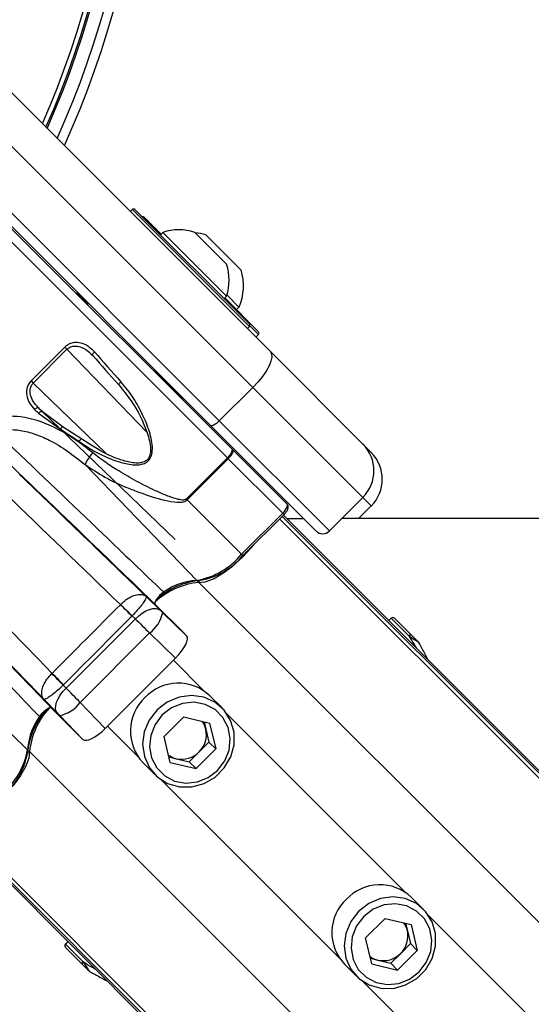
# Paper-space layout '3M DUO In Ground Anchor' of a CAD drawing. Header units: millimetres. Extents: x 10 to 10335, y 20 to 7920.
# Tile 80 of 116: x 3702 to 3756, y 7688 to 7792. Entities that reach past the tile are written whole.
import ezdxf

# ---------------------------------------------------------------- set-up
doc = ezdxf.new("R2010")
doc.units = ezdxf.units.MM

psp = doc.layouts.new('3M DUO In Ground Anchor')

# ---------------------------------------------------------------- linework, layer by layer
at = {"color": 7, "linetype": 'Continuous', "lineweight": 25}
for p, q in [((3698.57, 7786.62), (3728.56, 7756.64)), ((3726.7, 7752.84), (3696.71, 7782.83)), ((3693.18, 7779.29), (3723.16, 7749.3)), ((3722.21, 7748.84), (3692.23, 7778.83)), ((3713.97, 7771.65), (3713.76, 7771.44)), ((3714.25, 7771.65), (3726.35, 7759.56)), ((3715.22, 7770.83), (3717.01, 7769.03)), ((3724.56, 7746.28), (3701, 7769.84)), ((3717.21, 7769.23), (3716.94, 7768.96)), ((3717.21, 7769.23), (3723.93, 7762.51)), ((3720.56, 7769.23), (3723.92, 7765.87)), ((3721.74, 7768.97), (3725.45, 7765.26)), ((3708.21, 7762.7), (3709.27, 7761.64)), ((3723.66, 7762.24), (3723.93, 7762.51)), ((3723.96, 7762.62), (3725.24, 7761.34)), ((3709.34, 7761.71), (3709.23, 7761.61)), ((3709.34, 7761.71), (3709.23, 7761.61)), ((3723.73, 7762.31), (3727.31, 7758.74)), ((3724.97, 7761.07), (3725.24, 7761.34)), ((3726.13, 7759.06), (3726.35, 7759.27)), ((3727.03, 7758.17), (3727.31, 7758.45)), ((3706.83, 7757.11), (3703.27, 7753.54)), ((3703.5, 7753.31), (3707.06, 7756.88)), ((3707.06, 7756.88), (3706.83, 7757.11)), ((3728.56, 7756.64), (3738.33, 7746.86)), ((3716.3, 7754.54), (3716.41, 7754.64)), ((3716.3, 7754.54), (3716.41, 7754.64)), ((3716.34, 7754.57), (3719.18, 7751.73)), ((3703.27, 7753.54), (3703.5, 7753.31)), ((3717.23, 7753.68), (3717.3, 7753.75)), ((3717.23, 7753.68), (3717.3, 7753.75)), ((3723.16, 7749.3), (3726.7, 7752.84)), ((3738.33, 7741.21), (3726.7, 7752.84)), ((3704.06, 7750.12), (3706.37, 7748.42)), ((3706.67, 7748.64), (3704.45, 7750.3)), ((3704.45, 7750.3), (3718.48, 7736.78)), ((3723.16, 7749.3), (3734.8, 7737.67)), ((3706.37, 7748.42), (3708.33, 7747.15)), ((3708.63, 7747.39), (3706.67, 7748.64)), ((3733.38, 7737.67), (3722.21, 7748.84)), ((3738.33, 7746.86), (3739.22, 7745.97)), ((3724.59, 7746.25), (3724.56, 7746.28)), ((3730.33, 7740.51), (3724.59, 7746.25)), ((3708.97, 7744.7), (3720.8, 7732.45)), ((3724.02, 7745.41), (3719.68, 7741.07)), ((3719.77, 7740.97), (3724.11, 7745.31)), ((3724.02, 7745.41), (3724.11, 7745.31)), ((3724.11, 7745.31), (3729.86, 7739.57)), ((3719.77, 7740.97), (3719.68, 7741.07)), ((3719.77, 7740.97), (3725.52, 7735.23)), ((3734.8, 7737.67), (3738.33, 7741.21)), ((3725.52, 7735.23), (3729.86, 7739.57)), ((3737.88, 7738.98), (3739.22, 7740.32)), ((3725.66, 7735.08), (3730, 7739.42)), ((3729.93, 7739.35), (4299.62, 7169.67)), ((3732.08, 7738.97), (3730.31, 7738.97)), ((3715.43, 7730.74), (3716.92, 7729.29)), ((3712.71, 7729.88), (3712.73, 7729.9)), ((3719.31, 7727), (3716.39, 7729.91)), ((3706.96, 7721.05), (3714.29, 7728.38)), ((3713.95, 7728.71), (3713.93, 7728.68)), ((3714.29, 7728.38), (3713.95, 7728.71)), ((3717.17, 7729.04), (3719.7, 7726.6)), ((3741.33, 7728.45), (3741.08, 7728.21)), ((3743.45, 7726.68), (3741.68, 7728.45)), ((3719.28, 7727.03), (3719.31, 7727)), ((3719.7, 7726.6), (3719.28, 7727.03)), ((3690.65, 7726.37), (3702.9, 7714.55)), ((3715.79, 7726.89), (3708.46, 7719.55)), ((3718.54, 7724.24), (3715.79, 7726.89)), ((3718.54, 7724.24), (3711.11, 7716.8)), ((3705.47, 7722.59), (3705.49, 7722.62)), ((3706.71, 7721.41), (3706.66, 7721.36)), ((3706.66, 7721.36), (3706.96, 7721.05)), ((3706.06, 7718.42), (3704.63, 7719.89)), ((3723.45, 7718.97), (3722.16, 7720.26)), ((3708.35, 7716.03), (3705.43, 7718.95)), ((3708.46, 7719.55), (3711.11, 7716.8)), ((3708.74, 7715.64), (3706.3, 7718.17)), ((3719.4, 7718.02), (3717.33, 7715.94)), ((3719.4, 7718.02), (3722.13, 7717.37)), ((3721.55, 7717.5), (3721.74, 7716.72)), ((3721.74, 7716.72), (3722.07, 7715.35)), ((3722.13, 7717.37), (3722.78, 7714.64)), ((3708.74, 7715.64), (3708.32, 7716.06)), ((3708.35, 7716.03), (3708.32, 7716.06)), ((3717.98, 7713.21), (3717.33, 7715.94)), ((3720.71, 7712.56), (3722.78, 7714.64)), ((3721.03, 7714.31), (3722.07, 7715.35)), ((3722.07, 7715.35), (3722.78, 7714.64)), ((3717.84, 7713.79), (3718.63, 7713.6)), ((3718.63, 7713.6), (3719.99, 7713.28)), ((3719.99, 7713.28), (3721.03, 7714.31)), ((3715.09, 7713.19), (3716.38, 7711.9)), ((3717.98, 7713.21), (3720.71, 7712.56)), ((3719.99, 7713.28), (3720.71, 7712.56)), ((3695.99, 7705.41), (3807.63, 7593.78)), ((3744.74, 7697.67), (3743.45, 7698.96)), ((3740.7, 7696.72), (3738.62, 7694.65)), ((3740.7, 7696.72), (3743.43, 7696.07)), ((3742.85, 7696.21), (3743.04, 7695.42)), ((3743.43, 7696.07), (3744.08, 7693.34)), ((3743.04, 7695.42), (3743.36, 7694.06)), ((3707.14, 7694.27), (3706.89, 7694.01)), ((3739.28, 7691.92), (3738.62, 7694.65)), ((3742.33, 7693.02), (3743.36, 7694.06)), ((3743.36, 7694.06), (3744.08, 7693.34)), ((3708.66, 7691.89), (3706.89, 7693.66)), ((3741.29, 7691.98), (3742.33, 7693.02)), ((3742.01, 7691.26), (3744.08, 7693.34)), ((3736.38, 7691.89), (3737.67, 7690.6)), ((3739.14, 7692.5), (3739.92, 7692.31)), ((3739.28, 7691.92), (3742.01, 7691.26)), ((3739.92, 7692.31), (3741.29, 7691.98)), ((3741.29, 7691.98), (3742.01, 7691.26)), ((3709.5, 7691.08), (3709.66, 7690.99))]:
    psp.add_line(p, q, dxfattribs=at)
at = {"color": 8, "linetype": 'Continuous', "lineweight": 25}
for p, q in [((3726.35, 7759.27), (3713.97, 7771.65)), ((3699.58, 7769.84), (3724.02, 7745.41)), ((3727.31, 7758.45), (3726.4, 7759.36)), ((3707.06, 7756.88), (3715.52, 7748.08)), ((3711.15, 7745.94), (3703.5, 7753.31)), ((3704.04, 7750.7), (3704.46, 7750.29)), ((3739.22, 7740.32), (3738.33, 7741.21)), ((3729.86, 7739.57), (3730, 7739.42)), ((3729.54, 7738.96), (4424.24, 7044.26)), ((3729.8, 7739.21), (4307.23, 7161.78)), ((3725.52, 7735.23), (3725.66, 7735.08)), ((3721, 7732.24), (4417.61, 7035.62)), ((3741.33, 7728.45), (3743.19, 7726.59)), ((3718.31, 7724), (3721.52, 7720.78)), ((3723.97, 7718.34), (3742.82, 7699.49)), ((3711.34, 7717.04), (3714.56, 7713.82)), ((3703.11, 7714.35), (4399.72, 7017.73)), ((3717.01, 7711.37), (3735.86, 7692.52)), ((3696.13, 7705.55), (4273.96, 7127.72)), ((3696.38, 7705.8), (4391.68, 7010.5)), ((3745.27, 7697.04), (4245.2, 7197.11)), ((3706.89, 7694.01), (3708.75, 7692.15)), ((3738.31, 7690.08), (4238.24, 7190.14))]:
    psp.add_line(p, q, dxfattribs=at)
at = {"color": 7, "linetype": 'Continuous', "lineweight": 25, "flags": 128}
for points in [[(3709.79, 7756.22), (3709.77, 7756.24), (3709.77, 7756.28), (3709.77, 7756.32), (3709.79, 7756.37), (3709.82, 7756.43), (3709.87, 7756.49), (3709.92, 7756.54), (3709.97, 7756.6)], [(3728.56, 7756.64), (3728.69, 7756.39), (3728.72, 7756.05), (3728.62, 7755.62), (3728.42, 7755.12), (3728.11, 7754.57), (3727.71, 7754), (3727.23, 7753.41), (3726.7, 7752.84)], [(3712.54, 7753.11), (3712.53, 7753.13), (3712.53, 7753.15), (3712.55, 7753.19), (3712.57, 7753.23), (3712.61, 7753.28), (3712.65, 7753.34), (3712.71, 7753.4), (3712.77, 7753.45)], [(3703.64, 7750.53), (3703.7, 7750.58), (3703.76, 7750.63), (3703.82, 7750.66), (3703.87, 7750.69), (3703.92, 7750.71), (3703.97, 7750.72), (3704.01, 7750.71), (3704.04, 7750.7)], [(3704.06, 7750.12), (3704.12, 7750.17), (3704.17, 7750.22), (3704.23, 7750.26), (3704.29, 7750.29), (3704.34, 7750.31), (3704.38, 7750.32), (3704.42, 7750.31), (3704.45, 7750.3)], [(3723.16, 7749.3), (3723.02, 7749.17), (3722.87, 7749.05), (3722.73, 7748.95), (3722.59, 7748.87), (3722.47, 7748.82), (3722.36, 7748.8), (3722.28, 7748.8), (3722.21, 7748.84)], [(3706.37, 7748.42), (3706.42, 7748.49), (3706.47, 7748.56), (3706.52, 7748.62), (3706.57, 7748.66), (3706.61, 7748.68), (3706.64, 7748.69), (3706.66, 7748.67), (3706.67, 7748.64)], [(3708.63, 7747.39), (3708.63, 7747.41), (3708.61, 7747.42), (3708.58, 7747.4), (3708.54, 7747.38), (3708.49, 7747.33), (3708.44, 7747.28), (3708.39, 7747.22), (3708.33, 7747.15)], [(3724.11, 7745.31), (3724.25, 7745.46), (3724.37, 7745.6), (3724.47, 7745.74), (3724.55, 7745.88), (3724.6, 7746), (3724.63, 7746.11), (3724.62, 7746.19), (3724.59, 7746.25)], [(4492.47, 7739.34), (4449.64, 7739.31), (4406.8, 7739.29), (4363.97, 7739.27), (4321.14, 7739.25), (4278.3, 7739.23), (4235.47, 7739.21), (4192.64, 7739.19), (4149.8, 7739.17), (4106.97, 7739.15), (4064.14, 7739.13), (4021.31, 7739.11), (3978.47, 7739.09), (3935.64, 7739.07), (3892.81, 7739.05), (3849.97, 7739.03), (3807.14, 7739.01), (3764.31, 7738.99), (3736.1, 7738.98)], [(3721, 7732.24), (3721.68, 7732.31), (3722.55, 7732.63), (3723.53, 7733.2), (3724.57, 7733.97), (3725.6, 7734.9), (3726.56, 7735.92), (3726.83, 7736.25)], [(3693.65, 7734.88), (3695.13, 7733.34), (3696.62, 7731.8), (3698.11, 7730.26), (3699.59, 7728.73), (3701.07, 7727.2), (3702.55, 7725.67), (3704.02, 7724.14), (3705.49, 7722.62)], [(3704.63, 7719.89), (3703.02, 7721.55), (3701.42, 7723.22), (3699.81, 7724.88), (3698.19, 7726.56), (3696.57, 7728.23), (3694.95, 7729.91), (3693.33, 7731.59), (3691.7, 7733.27)], [(3713.93, 7728.68), (3713.79, 7728.82), (3713.64, 7728.96), (3713.49, 7729.11), (3713.34, 7729.26), (3713.18, 7729.42), (3713.03, 7729.57), (3712.87, 7729.73), (3712.71, 7729.88)], [(3714.29, 7728.38), (3714.65, 7728.71), (3715.02, 7728.99), (3715.4, 7729.22), (3715.78, 7729.38), (3716.13, 7729.47), (3716.44, 7729.48), (3716.71, 7729.42), (3716.92, 7729.29)], [(3743.19, 7726.59), (3743.23, 7726.62), (3743.27, 7726.65), (3743.31, 7726.67), (3743.34, 7726.69), (3743.38, 7726.7), (3743.41, 7726.7), (3743.43, 7726.7), (3743.45, 7726.68)], [(3706.71, 7721.41), (3706.57, 7721.55), (3706.42, 7721.69), (3706.27, 7721.84), (3706.12, 7721.99), (3705.96, 7722.15), (3705.8, 7722.31), (3705.65, 7722.46), (3705.49, 7722.62)], [(3706.06, 7718.42), (3705.92, 7718.63), (3705.86, 7718.9), (3705.87, 7719.22), (3705.96, 7719.57), (3706.12, 7719.94), (3706.35, 7720.32), (3706.63, 7720.7), (3706.96, 7721.05)], [(3716.58, 7718.76), (3715.75, 7717.68), (3715.23, 7716.44), (3715.06, 7715.12), (3715.24, 7713.82), (3715.77, 7712.65), (3716.61, 7711.68), (3717.69, 7710.99), (3718.94, 7710.63), (3720.26, 7710.62), (3721.55, 7710.97), (3722.73, 7711.66), (3723.69, 7712.62), (3724.37, 7713.79), (3724.72, 7715.08), (3724.72, 7716.4), (3724.36, 7717.65), (3723.67, 7718.73), (3722.7, 7719.57), (3721.52, 7720.1), (3720.22, 7720.29), (3718.91, 7720.11), (3717.66, 7719.59), (3716.58, 7718.76)], [(3717.13, 7718.22), (3716.37, 7717.22), (3715.91, 7716.07), (3715.79, 7714.86), (3716.01, 7713.68), (3716.56, 7712.63), (3717.39, 7711.79), (3718.44, 7711.24), (3719.62, 7711.02), (3720.84, 7711.14), (3721.99, 7711.6), (3722.98, 7712.36), (3723.74, 7713.36), (3724.2, 7714.51), (3724.32, 7715.72), (3724.1, 7716.9), (3723.55, 7717.95), (3722.72, 7718.79), (3721.67, 7719.34), (3720.49, 7719.56), (3719.27, 7719.44), (3718.12, 7718.98), (3717.13, 7718.22)], [(3703.11, 7714.35), (3703.04, 7713.66), (3702.71, 7712.8), (3702.14, 7711.81), (3701.37, 7710.77), (3700.44, 7709.74), (3699.43, 7708.79), (3699.1, 7708.51)], [(3737.88, 7697.46), (3737.05, 7696.39), (3736.53, 7695.14), (3736.35, 7693.82), (3736.54, 7692.53), (3737.07, 7691.35), (3737.91, 7690.38), (3738.99, 7689.69), (3740.24, 7689.33), (3741.56, 7689.32), (3742.85, 7689.68), (3744.02, 7690.36), (3744.99, 7691.32), (3745.67, 7692.49), (3746.02, 7693.79), (3746.02, 7695.11), (3745.65, 7696.35), (3744.96, 7697.44), (3743.99, 7698.28), (3742.82, 7698.81), (3741.52, 7698.99), (3740.2, 7698.82), (3738.96, 7698.29), (3737.88, 7697.46)], [(3738.42, 7696.92), (3737.66, 7695.93), (3737.21, 7694.77), (3737.08, 7693.56), (3737.3, 7692.38), (3737.85, 7691.33), (3738.69, 7690.5), (3739.74, 7689.95), (3740.92, 7689.72), (3742.13, 7689.85), (3743.28, 7690.31), (3744.28, 7691.06), (3745.04, 7692.06), (3745.5, 7693.21), (3745.62, 7694.43), (3745.4, 7695.61), (3744.85, 7696.66), (3744.01, 7697.49), (3742.96, 7698.04), (3741.78, 7698.26), (3740.57, 7698.14), (3739.42, 7697.68), (3738.42, 7696.92)], [(3708.75, 7692.15), (3708.72, 7692.11), (3708.69, 7692.08), (3708.67, 7692.04), (3708.65, 7692), (3708.64, 7691.97), (3708.64, 7691.94), (3708.65, 7691.91), (3708.66, 7691.89)]]:
    psp.add_lwpolyline(points, dxfattribs=at)
at = {"color": 7, "linetype": 'Continuous', "lineweight": 25}
for centre, radius, start, end in [((3615.69, 7819.66), 100, 335.6403, 204.3597), ((3615.69, 7819.66), 99, 335.8585, 204.1415), ((3615.69, 7819.66), 97.6, 336.1709, 203.8291), ((3714.11, 7771.51), 0.2, 45, 135), ((3715.08, 7770.69), 0.2, 45, 105), ((3718.88, 7764.19), 5.32, 71.5409, 108.3384), ((3720.06, 7763.58), 5.65, 72.7009, 84.621), ((3718.88, 7764.19), 5.32, 341.6616, 18.4591), ((3720.06, 7763.58), 5.65, 336.6102, 17.2991), ((3707.86, 7762.35), 0.5, 45, 70.8419), ((3726.2, 7759.42), 0.2, 315, 45), ((3727.17, 7758.59), 0.2, 315, 45), ((3718.83, 7751.38), 0.5, 19.1581, 45), ((3735.5, 7744.04), 4, 315, 45), ((3713.23, 7742.85), 4.64, 138.0812, 156.4811), ((3723.31, 7746.45), 1.26, 304.235, 352.1382), ((3736.39, 7743.14), 4, 315, 45), ((3734.09, 7738.38), 1, 225, 315), ((3719.42, 7740.19), 7.86, 280.0673, 320.8755), ((3719.89, 7739.78), 7.43, 280.0673, 320.8755), ((3721.83, 7724.19), 8.09, 95.9025, 132.165), ((3722.04, 7724.15), 8.36, 95.866, 131.9458), ((3720.98, 7732.62), 0.258, 223.8724, 322.0923), ((3908.03, 7930.14), 279.72, 225.7156, 226.0656), ((3713.68, 7729.76), 3.57, 306.352, 348.3936), ((3741.51, 7728.27), 0.25, 45, 134), ((3744.1, 7725.85), 0.135, 21.9496, 44.8248), ((3505.29, 7527.36), 279.62, 43.9338, 44.2846), ((3718.83, 7716.73), 4.85, 46.7123, 136.7586), ((3718.62, 7716.52), 4.85, 133.2414, 223.2877), ((3711.13, 7713.32), 8.3, 138.3979, 174.1918), ((3711.16, 7713.52), 8.09, 137.8114, 174.0936), ((3705.58, 7721.67), 3.57, 281.6064, 323.648), ((3719.23, 7716.15), 2.57, 314.3904, 12.6484), ((3719.5, 7716.19), 2.3, 13.3779, 36.4467), ((3695.16, 7715.92), 7.86, 309.1245, 349.9327), ((3702.72, 7714.36), 0.258, 307.9077, 46.1276), ((3695.56, 7715.46), 7.43, 309.1245, 349.9327), ((3719.16, 7715.84), 2.3, 233.5533, 256.6221), ((3719.19, 7716.11), 2.57, 257.3516, 315.6096), ((3740.13, 7695.43), 4.85, 46.7123, 136.7586), ((3739.91, 7695.22), 4.85, 133.2414, 223.2877), ((3740.8, 7694.89), 2.3, 13.3779, 36.4467), ((3740.53, 7694.86), 2.57, 314.3904, 12.6484), ((3707.07, 7693.84), 0.25, 136, 225), ((3740.46, 7694.54), 2.3, 233.5533, 256.6221), ((3740.49, 7694.82), 2.57, 257.3516, 315.6096), ((3709.5, 7691.25), 0.135, 225.1752, 248.0504)]:
    psp.add_arc(centre, radius, start, end, dxfattribs=at)
at = {"color": 8, "linetype": 'Continuous', "lineweight": 25}
for centre, radius, start, end in [((3615.69, 7819.66), 97.43, 336.2097, 203.7903), ((3615.69, 7819.66), 96.93, 336.3244, 203.6756), ((3721.2, 7725.71), 6.75, 93.4091, 130.2725), ((3709.85, 7714.04), 6.97, 141.524, 175.7784)]:
    psp.add_arc(centre, radius, start, end, dxfattribs=at)
at = {"color": 7, "linetype": 'Continuous', "lineweight": 25}
for centre, major_axis, ratio, start_param, end_param in [((3718.42, 7749.1), (-18.73, 20.3), 0.059805, 1.158215, 1.317312), ((3718.71, 7749.37), (-19.01, 20.58), 0.058954, 1.158146, 1.317244), ((3711.99, 7742.65), (20.12, -19.48), 0.005812, 4.290231, 4.312892), ((3712.27, 7742.94), (19.84, -19.2), 0.005896, 4.290229, 4.312889), ((3693.76, 7752.95), (116.85, -113.05), 0.005607, 4.788907, 4.904292), ((3692.03, 7751.15), (118.59, -114.85), 0.005437, 4.788915, 4.892995), ((3729.63, 7739.8), (0.707, 0.707), 0.332984, 4.712389, 6.283185), ((-3246.43, 1038.33), (9081.39, 8901.73), 0.011208, 5.573168, 5.574405), ((3717.1, 7729.12), (0.359, -0.348), 0.005609, 4.184307, 4.91652), ((-3245.54, 1037.44), (9080.52, 8902.64), 0.011378, 5.573167, 5.574404), ((3715.36, 7727.32), (2.13, -2.12), 0.000935, 4.184397, 4.91661), ((3717.93, 7724.83), (1.77, 1.77), 0.341198, 4.71516, 6.283816), ((3708.03, 7719.98), (-2.12, 2.13), 0.000935, 4.508168, 5.240381), ((3706.23, 7718.24), (-0.348, 0.359), 0.005609, 4.508258, 5.240471), ((3710.51, 7717.41), (1.77, 1.77), 0.341198, 3.140962, 4.709618)]:
    psp.add_ellipse(centre, major_axis=major_axis, ratio=ratio, start_param=start_param, end_param=end_param, dxfattribs=at)
for points, knots in [([(3709.97, 7756.6), (3709.68, 7756.88), (3709.2, 7757.33), (3708.37, 7757.6), (3707.73, 7757.6), (3707.21, 7757.43), (3706.95, 7757.21), (3706.83, 7757.11)], [0, 0, 0, 0, 0.343371, 0.565902, 0.738595, 0.878696, 1, 1, 1, 1]), ([(3707.06, 7756.88), (3707.16, 7756.96), (3707.37, 7757.13), (3707.81, 7757.24), (3708.36, 7757.2), (3709.09, 7756.9), (3709.53, 7756.47), (3709.79, 7756.22)], [0, 0, 0, 0, 0.112579, 0.245384, 0.414973, 0.641274, 1, 1, 1, 1]), ([(3703.27, 7753.54), (3703.16, 7753.41), (3702.93, 7753.14), (3702.77, 7752.6), (3702.78, 7751.93), (3703.06, 7751.18), (3703.44, 7750.75), (3703.64, 7750.53)], [0, 0, 0, 0, 0.142347, 0.284676, 0.473251, 0.728841, 1, 1, 1, 1]), ([(3704.04, 7750.7), (3703.85, 7750.9), (3703.49, 7751.3), (3703.19, 7751.96), (3703.14, 7752.53), (3703.24, 7752.99), (3703.41, 7753.21), (3703.5, 7753.31)], [0, 0, 0, 0, 0.283974, 0.545536, 0.731752, 0.867421, 1, 1, 1, 1]), ([(3708.33, 7747.15), (3708.86, 7746.79), (3709.92, 7746.08), (3711.48, 7745.34), (3712.75, 7744.91), (3713.65, 7744.71), (3714.33, 7744.64), (3714.97, 7744.7), (3715.47, 7744.9), (3715.81, 7745.24), (3716.04, 7745.72), (3716.12, 7746.41), (3716.02, 7747.26), (3715.78, 7748.17), (3715.46, 7749.08), (3714.93, 7750.28), (3714.26, 7751.47), (3713.47, 7752.62), (3713, 7753.17), (3712.77, 7753.45)], [0, 0, 0, 0, 0.110467, 0.223154, 0.298255, 0.339908, 0.382171, 0.415364, 0.448777, 0.472891, 0.496968, 0.53824, 0.59033, 0.643876, 0.69987, 0.756256, 0.87127, 0.935394, 1, 1, 1, 1]), ([(3712.54, 7753.11), (3712.99, 7752.56), (3714.22, 7751.05), (3715.39, 7748.73), (3715.94, 7746.72), (3715.88, 7745.77), (3715.69, 7745.33), (3715.4, 7745.04), (3715.11, 7744.93), (3714.76, 7744.85), (3714.09, 7744.83), (3713.05, 7745.07), (3711.06, 7745.8), (3709.67, 7746.71), (3708.63, 7747.39)], [0, 0, 0, 0, 0.12991, 0.359387, 0.464769, 0.505001, 0.527937, 0.550681, 0.578411, 0.582677, 0.615146, 0.698783, 0.774581, 1, 1, 1, 1]), ([(3709.78, 7745.94), (3709.11, 7746.46), (3707.77, 7747.5), (3705.27, 7748.94), (3702.39, 7749.89), (3699.2, 7749.78), (3696.7, 7748.76), (3695.48, 7747.68), (3695.03, 7747.28)], [0, 0, 0, 0, 0.151687, 0.303172, 0.526485, 0.711728, 0.894443, 1, 1, 1, 1]), ([(3698.38, 7747.94), (3698.57, 7748.01), (3698.95, 7748.15), (3699.76, 7748.34), (3700.84, 7748.44), (3702.23, 7748.33), (3703.7, 7747.95), (3705.37, 7747.22), (3707.15, 7746.15), (3708.36, 7745.18), (3708.97, 7744.7)], [0, 0, 0, 0, 0.051726, 0.103879, 0.215847, 0.331246, 0.469314, 0.610839, 0.803484, 1, 1, 1, 1]), ([(3700.86, 7746.92), (3704.2, 7743.72), (3709.68, 7738.48), (3715.16, 7733.24), (3717.29, 7731.2)], [0, 0, 0, 0, 0.610672, 1, 1, 1, 1]), ([(3719.68, 7741.07), (3719.65, 7741.04), (3719.61, 7741.01), (3719.5, 7740.96), (3719.24, 7740.92), (3718.77, 7741.01), (3718.19, 7741.19), (3717.38, 7741.49), (3716.13, 7742.04), (3714.43, 7742.9), (3712.67, 7743.91), (3711.1, 7744.92), (3710.22, 7745.6), (3709.78, 7745.94)], [0, 0, 0, 0, 0.0107719, 0.0133874, 0.0311197, 0.0817132, 0.1389665, 0.1965789, 0.3127755, 0.5063786, 0.7016212, 0.8502707, 1, 1, 1, 1]), ([(3716.39, 7729.91), (3714.27, 7731.96), (3708.82, 7737.21), (3703.37, 7742.47), (3700.04, 7745.67)], [0, 0, 0, 0, 0.388949, 1, 1, 1, 1]), ([(3708.97, 7744.7), (3709.66, 7744.24), (3711.07, 7743.3), (3713.5, 7742.18), (3716.06, 7741.27), (3718.03, 7740.7), (3719.24, 7740.71), (3719.6, 7740.83), (3719.72, 7740.93), (3719.77, 7740.97)], [0, 0, 0, 0, 0.2160482, 0.4434787, 0.676218, 0.906067, 0.9609637, 0.9824819, 1, 1, 1, 1]), ([(3730, 7739.42), (3730.07, 7739.49), (3730.21, 7739.64), (3730.38, 7739.9), (3730.46, 7740.14), (3730.44, 7740.37), (3730.37, 7740.46), (3730.33, 7740.51)], [0, 0, 0, 0, 0.18441, 0.426451, 0.714488, 0.860437, 1, 1, 1, 1]), ([(3704.15, 7718.05), (3702.11, 7720.19), (3696.86, 7725.67), (3691.62, 7731.14), (3688.43, 7734.48)], [0, 0, 0, 0, 0.389328, 1, 1, 1, 1]), ([(3689.67, 7735.3), (3692.88, 7731.97), (3698.13, 7726.53), (3703.39, 7721.07), (3705.43, 7718.95)], [0, 0, 0, 0, 0.611051, 1, 1, 1, 1]), ([(3717.29, 7731.2), (3717.21, 7731.14), (3717.04, 7731.02), (3716.8, 7730.78), (3716.58, 7730.53), (3716.43, 7730.28), (3716.35, 7730.08), (3716.35, 7729.96), (3716.38, 7729.92), (3716.39, 7729.91)], [0, 0, 0, 0, 0.15705, 0.314102, 0.471129, 0.628117, 0.785073, 0.942021, 1, 1, 1, 1]), ([(3712.73, 7729.9), (3712.93, 7730.08), (3713.33, 7730.45), (3713.99, 7730.82), (3714.61, 7730.99), (3715.1, 7730.96), (3715.34, 7730.83), (3715.43, 7730.74), (3715.43, 7730.74)], [0, 0, 0, 0, 0.184504, 0.375518, 0.581526, 0.809314, 0.994346, 1, 1, 1, 1]), ([(3715.43, 7730.74), (3715.43, 7730.74), (3715.45, 7730.72), (3715.45, 7730.62), (3715.3, 7730.32), (3714.97, 7729.86), (3714.52, 7729.31), (3714.14, 7728.91), (3713.95, 7728.71)], [0, 0, 0, 0, 0.005646, 0.190561, 0.418487, 0.624684, 0.815707, 1, 1, 1, 1]), ([(3743.19, 7726.59), (3743.22, 7726.58), (3743.35, 7726.49), (3743.56, 7726.35), (3743.8, 7726.19), (3743.96, 7726.08), (3744.09, 7725.99), (3744.17, 7725.93), (3744.21, 7725.91), (3744.22, 7725.9)], [0, 0, 0, 0, 0.070103, 0.395135, 0.587131, 0.731052, 0.841657, 0.936351, 1, 1, 1, 1]), ([(3744.19, 7725.94), (3744.18, 7725.95), (3744.16, 7725.98), (3744.06, 7726.07), (3743.83, 7726.3), (3743.61, 7726.52), (3743.47, 7726.67), (3743.45, 7726.68)], [0, 0, 0, 0, 0.045344, 0.125649, 0.375686, 0.92411, 1, 1, 1, 1]), ([(3744.27, 7725.83), (3744.27, 7725.83), (3744.25, 7725.87), (3744.22, 7725.91), (3744.19, 7725.94)], [0, 0, 0, 0, 0.028633, 1, 1, 1, 1]), ([(3744.22, 7725.9), (3744.24, 7725.88), (3744.26, 7725.85), (3744.27, 7725.83), (3744.27, 7725.83)], [0, 0, 0, 0, 0.971383, 1, 1, 1, 1]), ([(3745.2, 7724.09), (3745.18, 7724.11), (3744.99, 7724.5), (3744.67, 7725.12), (3744.37, 7725.65), (3744.27, 7725.83)], [0, 0, 0, 0, 0.04046, 0.670777, 1, 1, 1, 1]), ([(3704.63, 7719.89), (3704.62, 7719.9), (3704.54, 7719.98), (3704.41, 7720.23), (3704.37, 7720.72), (3704.55, 7721.33), (3704.91, 7721.99), (3705.28, 7722.39), (3705.47, 7722.59)], [0, 0, 0, 0, 0.005633, 0.190875, 0.418683, 0.624651, 0.815589, 1, 1, 1, 1]), ([(3706.66, 7721.36), (3706.46, 7721.18), (3706.06, 7720.8), (3705.51, 7720.35), (3705.05, 7720.02), (3704.75, 7719.87), (3704.65, 7719.87), (3704.63, 7719.89), (3704.63, 7719.89)], [0, 0, 0, 0, 0.1842, 0.375146, 0.581304, 0.809251, 0.994375, 1, 1, 1, 1]), ([(3705.43, 7718.95), (3705.4, 7718.97), (3705.33, 7719.01), (3705.14, 7718.95), (3704.91, 7718.83), (3704.66, 7718.63), (3704.41, 7718.39), (3704.24, 7718.19), (3704.17, 7718.08), (3704.15, 7718.05)], [0, 0, 0, 0, 0.156971, 0.313942, 0.470894, 0.627843, 0.784815, 0.941826, 1, 1, 1, 1]), ([(3709.4, 7691.15), (3709.39, 7691.16), (3709.37, 7691.19), (3709.27, 7691.29), (3709.04, 7691.51), (3708.82, 7691.73), (3708.68, 7691.88), (3708.66, 7691.89)], [0, 0, 0, 0, 0.045344, 0.125649, 0.375686, 0.92411, 1, 1, 1, 1]), ([(3708.75, 7692.15), (3708.77, 7692.13), (3708.85, 7692), (3708.99, 7691.79), (3709.15, 7691.55), (3709.27, 7691.38), (3709.35, 7691.26), (3709.41, 7691.17), (3709.44, 7691.14), (3709.45, 7691.12)], [0, 0, 0, 0, 0.070103, 0.395135, 0.587131, 0.731052, 0.841657, 0.936351, 1, 1, 1, 1]), ([(3709.52, 7691.07), (3709.52, 7691.07), (3709.47, 7691.09), (3709.44, 7691.12), (3709.4, 7691.15)], [0, 0, 0, 0, 0.028633, 1, 1, 1, 1]), ([(3709.45, 7691.12), (3709.47, 7691.1), (3709.49, 7691.08), (3709.52, 7691.07), (3709.52, 7691.07)], [0, 0, 0, 0, 0.971383, 1, 1, 1, 1]), ([(3709.66, 7690.99), (3709.81, 7690.91), (3710.31, 7690.63), (3710.87, 7690.34), (3711.24, 7690.15), (3711.26, 7690.15)], [0, 0, 0, 0, 0.2885164, 0.9750119, 1, 1, 1, 1])]:
    psp.add_open_spline(points, degree=3, knots=knots, dxfattribs=at)
at = {"color": 8, "linetype": 'Continuous', "lineweight": 25}
for points in [[(3743.19, 7726.59), (3743.39, 7726.28), (3743.64, 7725.89), (3743.89, 7725.44), (3743.95, 7725.33)], [(3708.75, 7692.15), (3709.06, 7691.96), (3709.46, 7691.71), (3709.91, 7691.45), (3710.01, 7691.39)]]:
    psp.add_open_spline(points, degree=3, knots=[0, 0, 0, 0, 0.772639, 1, 1, 1, 1], dxfattribs=at)

doc.saveas('drawing.dxf')
